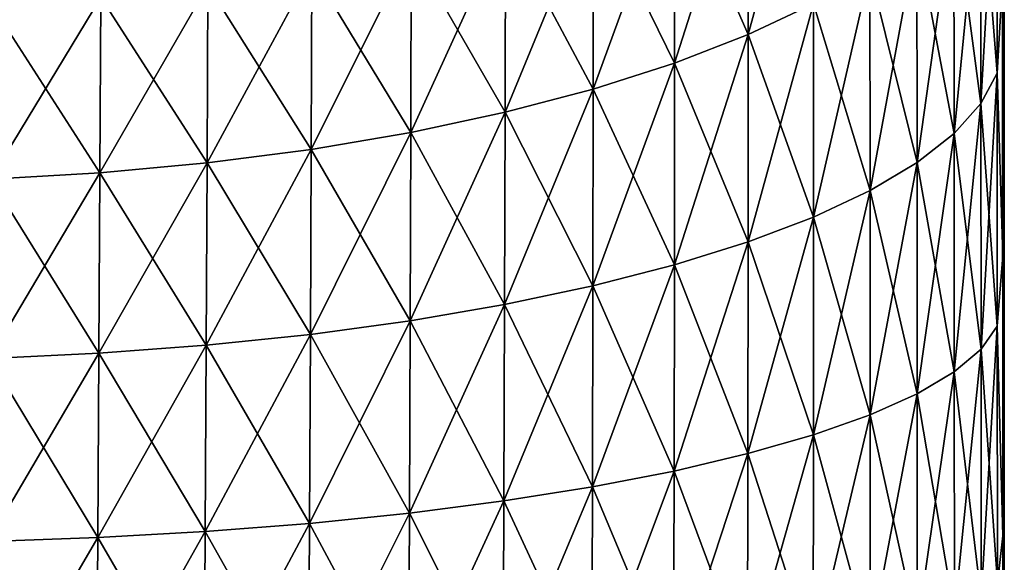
# Model space of a CAD drawing. Header units: metres. Extents: x -2 to 78, y -85 to 85.
# Tile 102 of 256: x 30.21 to 31.5, y -53.135 to -52.424. Entities that reach past the tile are written whole.
import ezdxf

# ---------------------------------------------------------------- set-up
doc = ezdxf.new("R2010")
doc.units = ezdxf.units.M
doc.layers.add('solid_20004802', color=7, linetype='CONTINUOUS')

msp = doc.modelspace()

# ---------------------------------------------------------------- linework, layer by layer
at = {"layer": 'solid_20004802'}
for points in [[(31.498213, -53.100281, 1.336894), (31.5, -38), (31.483782, -38, 4.027141)], [(31.498022, -52.733593, 1.406095), (31.483782, -38, 4.027141), (31.497742, -52.372906, 1.502514)], [(31.498213, -53.100281, 1.336894), (31.483782, -38, 4.027141), (31.498022, -52.733593, 1.406095)], [(31.497742, -52.372898, -1.502517), (31.5, -38), (31.498022, -52.733585, -1.406097)], [(31.498022, -52.733585, -1.406097), (31.5, -38), (31.498213, -53.100273, -1.336895)], [(31.498213, -53.100273, -1.336895), (31.5, -38), (31.498322, -53.470123, -1.295209)], [(31.498322, -53.470127, 1.295208), (31.5, -38), (31.498213, -53.100281, 1.336894)], [(31.498322, -53.470123, -1.295209), (31.5, -38), (31.498358, -53.841866, -1.281194)], [(31.498322, -53.470127, 1.295208), (31.499994, -69.770828, 0), (31.5, -38)], [(31.499174, -69.770836, -0.640597), (31.498354, -69.770851, -1.281194), (31.5, -38)], [(31.498358, -61.806351, -1.281194), (31.5, -38), (31.498354, -69.770851, -1.281194)], [(31.498358, -61.806351, -1.281194), (31.498358, -53.841866, -1.281194), (31.5, -38)], [(31.499174, -69.770836, -0.640597), (31.5, -38), (31.499994, -69.770828, 0)], [(31.249981, -52.13126, 2.468415), (31.16453, -52.179295, 2.57522), (31.164558, -52.443798, 2.467987)], [(31.250132, -52.403381, 2.357999), (31.249981, -52.13126, 2.468415), (31.164558, -52.443798, 2.467987)], [(31.490189, -52.169647, -1.721133), (31.490549, -52.494255, -1.614791), (31.468935, -52.219082, -1.855922)], [(31.490189, -52.169647, 1.721133), (31.468935, -52.219082, 1.855922), (31.469275, -52.534126, 1.752849)], [(31.490549, -52.494255, 1.614791), (31.490189, -52.169647, 1.721133), (31.469275, -52.534126, 1.752849)], [(31.497742, -52.372898, -1.502517), (31.490549, -52.494255, -1.614791), (31.490189, -52.169647, -1.721133)], [(31.497742, -52.372906, 1.502514), (31.490189, -52.169647, 1.721133), (31.490549, -52.494255, 1.614791)], [(31.16453, -52.179295, 2.57522), (31.068222, -52.22374, 2.673974), (31.068111, -52.481186, 2.569674)], [(31.164558, -52.443798, 2.467987), (31.16453, -52.179295, 2.57522), (31.068111, -52.481186, 2.569674)], [(31.16453, -52.179295, -2.57522), (31.164558, -52.443798, -2.467987), (31.068222, -52.22374, -2.673974)], [(31.250132, -52.403381, -2.357999), (31.164558, -52.443798, -2.467987), (31.16453, -52.179295, -2.57522)], [(31.068222, -52.22374, 2.673974), (30.96187, -52.264164, 2.76374), (30.961611, -52.515186, 2.662093)], [(31.068111, -52.481186, 2.569674), (31.068222, -52.22374, 2.673974), (30.961611, -52.515186, 2.662093)], [(31.068222, -52.22374, -2.673974), (31.068111, -52.481186, -2.569674), (30.96187, -52.264164, -2.76374)], [(31.164558, -52.443798, -2.467987), (31.068111, -52.481186, -2.569674), (31.068222, -52.22374, -2.673974)], [(31.468935, -52.219082, -1.855922), (31.469275, -52.534126, -1.752849), (31.433973, -52.267696, -1.98843)], [(31.468935, -52.219082, 1.855922), (31.433973, -52.267696, 1.98843), (31.434267, -52.57333, 1.888571)], [(31.469275, -52.534126, 1.752849), (31.468935, -52.219082, 1.855922), (31.434267, -52.57333, 1.888571)], [(31.490549, -52.494255, -1.614791), (31.469275, -52.534126, -1.752849), (31.468935, -52.219082, -1.855922)], [(30.96187, -52.264164, 2.76374), (30.846489, -52.300228, 2.843754), (30.846069, -52.545513, 2.744456)], [(30.961611, -52.515186, 2.662093), (30.96187, -52.264164, 2.76374), (30.846069, -52.545513, 2.744456)], [(30.96187, -52.264164, -2.76374), (30.961611, -52.515186, -2.662093), (30.846489, -52.300228, -2.843754)], [(31.068111, -52.481186, -2.569674), (30.961611, -52.515186, -2.662093), (30.96187, -52.264164, -2.76374)], [(31.433973, -52.267696, -1.98843), (31.434267, -52.57333, -1.888571), (31.385567, -52.314941, -2.117167)], [(31.433973, -52.267696, 1.98843), (31.385567, -52.314941, 2.117167), (31.38579, -52.611435, 2.020427)], [(31.434267, -52.57333, 1.888571), (31.433973, -52.267696, 1.98843), (31.38579, -52.611435, 2.020427)], [(31.469275, -52.534126, -1.752849), (31.434267, -52.57333, -1.888571), (31.433973, -52.267696, -1.98843)], [(30.846489, -52.300228, 2.843754), (30.723137, -52.331604, 2.913296), (30.722553, -52.571888, 2.816021)], [(30.846069, -52.545513, 2.744456), (30.846489, -52.300228, 2.843754), (30.722553, -52.571888, 2.816021)], [(30.846489, -52.300228, -2.843754), (30.846069, -52.545513, -2.744456), (30.723137, -52.331604, -2.913296)], [(30.961611, -52.515186, -2.662093), (30.846069, -52.545513, -2.744456), (30.846489, -52.300228, -2.843754)], [(31.385567, -52.314941, -2.117167), (31.38579, -52.611435, -2.020427), (31.324057, -52.360306, -2.240721)], [(31.385567, -52.314941, 2.117167), (31.324057, -52.360306, 2.240721), (31.324186, -52.648014, 2.146969)], [(31.38579, -52.611435, 2.020427), (31.385567, -52.314941, 2.117167), (31.324186, -52.648014, 2.146969)], [(31.434267, -52.57333, -1.888571), (31.38579, -52.611435, -2.020427), (31.385567, -52.314941, -2.117167)], [(30.723137, -52.331604, 2.913296), (30.592876, -52.357975, 2.971648), (30.592125, -52.59404, 2.876046)], [(30.722553, -52.571888, 2.816021), (30.723137, -52.331604, 2.913296), (30.592125, -52.59404, 2.876046)], [(30.723137, -52.331604, -2.913296), (30.722553, -52.571888, -2.816021), (30.592876, -52.357975, -2.971648)], [(30.846069, -52.545513, -2.744456), (30.722553, -52.571888, -2.816021), (30.723137, -52.331604, -2.913296)], [(30.592876, -52.357975, 2.971648), (30.456854, -52.379044, 3.018165), (30.455936, -52.611725, 2.923867)], [(30.592125, -52.59404, 2.876046), (30.592876, -52.357975, 2.971648), (30.455936, -52.611725, 2.923867)], [(30.592876, -52.357975, -2.971648), (30.592125, -52.59404, -2.876046), (30.456854, -52.379044, -3.018165)], [(30.722553, -52.571888, -2.816021), (30.592125, -52.59404, -2.876046), (30.592876, -52.357975, -2.971648)], [(31.324057, -52.360306, -2.240721), (31.324186, -52.648014, -2.146969), (31.250132, -52.403381, -2.357999)], [(31.324057, -52.360306, 2.240721), (31.250132, -52.403381, 2.357999), (31.250147, -52.682747, 2.267074)], [(31.324186, -52.648014, 2.146969), (31.324057, -52.360306, 2.240721), (31.250147, -52.682747, 2.267074)], [(31.38579, -52.611435, -2.020427), (31.324186, -52.648014, -2.146969), (31.324057, -52.360306, -2.240721)], [(30.456854, -52.379044, 3.018165), (30.316559, -52.394657, 3.052505), (30.315481, -52.624813, 2.959134)], [(30.455936, -52.611725, 2.923867), (30.456854, -52.379044, 3.018165), (30.315481, -52.624813, 2.959134)], [(30.456854, -52.379044, -3.018165), (30.455936, -52.611725, -2.923867), (30.316559, -52.394657, -3.052505)], [(30.592125, -52.59404, -2.876046), (30.455936, -52.611725, -2.923867), (30.456854, -52.379044, -3.018165)], [(31.497742, -52.372898, -1.502517), (31.498022, -52.733585, -1.406097), (31.490549, -52.494255, -1.614791)], [(31.498022, -52.733593, 1.406095), (31.497742, -52.372906, 1.502514), (31.490549, -52.494255, 1.614791)], [(30.316559, -52.394657, 3.052505), (30.173569, -52.404694, 3.074407), (30.172338, -52.633202, 2.981575)], [(30.315481, -52.624813, 2.959134), (30.316559, -52.394657, 3.052505), (30.172338, -52.633202, 2.981575)], [(30.316559, -52.394657, -3.052505), (30.315481, -52.624813, -2.959134), (30.173569, -52.404694, -3.074407)], [(30.455936, -52.611725, -2.923867), (30.315481, -52.624813, -2.959134), (30.316559, -52.394657, -3.052505)], [(30.315481, -52.624813, -2.959134), (30.172338, -52.633202, -2.981575), (30.173569, -52.404694, -3.074407)], [(31.250132, -52.403381, 2.357999), (31.164558, -52.443798, 2.467987), (31.16444, -52.715336, 2.379703)], [(31.250147, -52.682747, 2.267074), (31.250132, -52.403381, 2.357999), (31.16444, -52.715336, 2.379703)], [(31.250132, -52.403381, -2.357999), (31.250147, -52.682747, -2.267074), (31.164558, -52.443798, -2.467987)], [(31.324186, -52.648014, -2.146969), (31.250147, -52.682747, -2.267074), (31.250132, -52.403381, -2.357999)], [(31.164558, -52.443798, 2.467987), (31.068111, -52.481186, 2.569674), (31.067844, -52.745472, 2.483819)], [(31.16444, -52.715336, 2.379703), (31.164558, -52.443798, 2.467987), (31.067844, -52.745472, 2.483819)], [(31.164558, -52.443798, -2.467987), (31.16444, -52.715336, -2.379703), (31.068111, -52.481186, -2.569674)], [(31.250147, -52.682747, -2.267074), (31.16444, -52.715336, -2.379703), (31.164558, -52.443798, -2.467987)], [(31.068111, -52.481186, 2.569674), (30.961611, -52.515186, 2.662093), (30.961182, -52.772877, 2.578428)], [(31.067844, -52.745472, 2.483819), (31.068111, -52.481186, 2.569674), (30.961182, -52.772877, 2.578428)], [(31.068111, -52.481186, -2.569674), (31.067844, -52.745472, -2.483819), (30.961611, -52.515186, -2.662093)], [(31.16444, -52.715336, -2.379703), (31.067844, -52.745472, -2.483819), (31.068111, -52.481186, -2.569674)], [(31.490549, -52.494255, -1.614791), (31.490822, -52.825748, -1.531652), (31.469275, -52.534126, -1.752849)], [(31.490549, -52.494255, 1.614791), (31.469275, -52.534126, 1.752849), (31.469522, -52.855831, 1.672305)], [(31.490822, -52.825748, 1.531652), (31.490549, -52.494255, 1.614791), (31.469522, -52.855831, 1.672305)], [(31.498022, -52.733585, -1.406097), (31.490822, -52.825748, -1.531652), (31.490549, -52.494255, -1.614791)], [(31.498022, -52.733593, 1.406095), (31.490549, -52.494255, 1.614791), (31.490822, -52.825748, 1.531652)], [(30.961611, -52.515186, 2.662093), (30.846069, -52.545513, 2.744456), (30.84547, -52.79731, 2.662724)], [(30.961182, -52.772877, 2.578428), (30.961611, -52.515186, 2.662093), (30.84547, -52.79731, 2.662724)], [(30.961611, -52.515186, -2.662093), (30.961182, -52.772877, -2.578428), (30.846069, -52.545513, -2.744456)], [(31.067844, -52.745472, -2.483819), (30.961182, -52.772877, -2.578428), (30.961611, -52.515186, -2.662093)], [(31.469275, -52.534126, -1.752849), (31.469522, -52.855831, -1.672305), (31.434267, -52.57333, -1.888571)], [(31.469275, -52.534126, 1.752849), (31.434267, -52.57333, 1.888571), (31.434462, -52.88541, 1.810575)], [(31.469522, -52.855831, 1.672305), (31.469275, -52.534126, 1.752849), (31.434462, -52.88541, 1.810575)], [(31.490822, -52.825748, -1.531652), (31.469522, -52.855831, -1.672305), (31.469275, -52.534126, -1.752849)], [(30.846069, -52.545513, 2.744456), (30.722553, -52.571888, 2.816021), (30.721777, -52.818554, 2.735945)], [(30.84547, -52.79731, 2.662724), (30.846069, -52.545513, 2.744456), (30.721777, -52.818554, 2.735945)], [(30.846069, -52.545513, -2.744456), (30.84547, -52.79731, -2.662724), (30.722553, -52.571888, -2.816021)], [(30.961182, -52.772877, -2.578428), (30.84547, -52.79731, -2.662724), (30.846069, -52.545513, -2.744456)], [(30.722553, -52.571888, 2.816021), (30.592125, -52.59404, 2.876046), (30.591169, -52.836388, 2.797331)], [(30.721777, -52.818554, 2.735945), (30.722553, -52.571888, 2.816021), (30.591169, -52.836388, 2.797331)], [(30.722553, -52.571888, -2.816021), (30.721777, -52.818554, -2.735945), (30.592125, -52.59404, -2.876046)], [(30.84547, -52.79731, -2.662724), (30.721777, -52.818554, -2.735945), (30.722553, -52.571888, -2.816021)], [(31.434267, -52.57333, -1.888571), (31.434462, -52.88541, -1.810575), (31.38579, -52.611435, -2.020427)], [(31.434267, -52.57333, 1.888571), (31.38579, -52.611435, 2.020427), (31.385906, -52.914162, 1.944903)], [(31.434462, -52.88541, 1.810575), (31.434267, -52.57333, 1.888571), (31.385906, -52.914162, 1.944903)], [(31.469522, -52.855831, -1.672305), (31.434462, -52.88541, -1.810575), (31.434267, -52.57333, -1.888571)], [(30.592125, -52.59404, 2.876046), (30.455936, -52.611725, 2.923867), (30.454802, -52.850616, 2.8462)], [(30.591169, -52.836388, 2.797331), (30.592125, -52.59404, 2.876046), (30.454802, -52.850616, 2.8462)], [(30.592125, -52.59404, -2.876046), (30.591169, -52.836388, -2.797331), (30.455936, -52.611725, -2.923867)], [(30.721777, -52.818554, -2.735945), (30.591169, -52.836388, -2.797331), (30.592125, -52.59404, -2.876046)], [(30.455936, -52.611725, 2.923867), (30.315481, -52.624813, 2.959134), (30.314173, -52.86113, 2.882196)], [(30.454802, -52.850616, 2.8462), (30.455936, -52.611725, 2.923867), (30.314173, -52.86113, 2.882196)], [(30.455936, -52.611725, -2.923867), (30.454802, -52.850616, -2.8462), (30.315481, -52.624813, -2.959134)], [(30.591169, -52.836388, -2.797331), (30.454802, -52.850616, -2.8462), (30.455936, -52.611725, -2.923867)], [(31.38579, -52.611435, -2.020427), (31.385906, -52.914162, -1.944903), (31.324186, -52.648014, -2.146969)], [(31.38579, -52.611435, 2.020427), (31.324186, -52.648014, 2.146969), (31.324202, -52.941757, 2.073809)], [(31.385906, -52.914162, 1.944903), (31.38579, -52.611435, 2.020427), (31.324202, -52.941757, 2.073809)], [(31.434462, -52.88541, -1.810575), (31.385906, -52.914162, -1.944903), (31.38579, -52.611435, -2.020427)], [(30.315481, -52.624813, 2.959134), (30.172338, -52.633202, 2.981575), (30.17087, -52.867851, 2.905041)], [(30.314173, -52.86113, 2.882196), (30.315481, -52.624813, 2.959134), (30.17087, -52.867851, 2.905041)], [(30.315481, -52.624813, -2.959134), (30.314173, -52.86113, -2.882196), (30.172338, -52.633202, -2.981575)], [(30.454802, -52.850616, -2.8462), (30.314173, -52.86113, -2.882196), (30.315481, -52.624813, -2.959134)], [(30.314173, -52.86113, -2.882196), (30.17087, -52.867851, -2.905041), (30.172338, -52.633202, -2.981575)], [(31.324186, -52.648014, 2.146969), (31.250147, -52.682747, 2.267074), (31.250036, -52.96796, 2.196148)], [(31.324202, -52.941757, 2.073809), (31.324186, -52.648014, 2.146969), (31.250036, -52.96796, 2.196148)], [(31.324186, -52.648014, -2.146969), (31.324202, -52.941757, -2.073809), (31.250147, -52.682747, -2.267074)], [(31.385906, -52.914162, -1.944903), (31.324202, -52.941757, -2.073809), (31.324186, -52.648014, -2.146969)], [(31.250147, -52.682747, 2.267074), (31.16444, -52.715336, 2.379703), (31.164188, -52.992538, 2.310859)], [(31.250036, -52.96796, 2.196148), (31.250147, -52.682747, 2.267074), (31.164188, -52.992538, 2.310859)], [(31.250147, -52.682747, -2.267074), (31.250036, -52.96796, -2.196148), (31.16444, -52.715336, -2.379703)], [(31.324202, -52.941757, -2.073809), (31.250036, -52.96796, -2.196148), (31.250147, -52.682747, -2.267074)], [(31.16444, -52.715336, 2.379703), (31.067844, -52.745472, 2.483819), (31.067434, -53.01527, 2.416884)], [(31.164188, -52.992538, 2.310859), (31.16444, -52.715336, 2.379703), (31.067434, -53.01527, 2.416884)], [(31.16444, -52.715336, -2.379703), (31.164188, -52.992538, -2.310859), (31.067844, -52.745472, -2.483819)], [(31.250036, -52.96796, -2.196148), (31.164188, -52.992538, -2.310859), (31.16444, -52.715336, -2.379703)], [(31.498022, -52.733585, -1.406097), (31.498213, -53.100273, -1.336895), (31.490822, -52.825748, -1.531652)], [(31.498213, -53.100281, 1.336894), (31.498022, -52.733593, 1.406095), (31.490822, -52.825748, 1.531652)], [(31.067844, -52.745472, 2.483819), (30.961182, -52.772877, 2.578428), (30.960598, -53.035934, 2.513209)], [(31.067434, -53.01527, 2.416884), (31.067844, -52.745472, 2.483819), (30.960598, -53.035934, 2.513209)], [(31.067844, -52.745472, -2.483819), (31.067434, -53.01527, -2.416884), (30.961182, -52.772877, -2.578428)], [(31.164188, -52.992538, -2.310859), (31.067434, -53.01527, -2.416884), (31.067844, -52.745472, -2.483819)], [(30.961182, -52.772877, 2.578428), (30.84547, -52.79731, 2.662724), (30.844704, -53.054356, 2.599011)], [(30.960598, -53.035934, 2.513209), (30.961182, -52.772877, 2.578428), (30.844704, -53.054356, 2.599011)], [(30.961182, -52.772877, -2.578428), (30.960598, -53.035934, -2.513209), (30.84547, -52.79731, -2.662724)], [(31.067434, -53.01527, -2.416884), (30.960598, -53.035934, -2.513209), (30.961182, -52.772877, -2.578428)], [(30.84547, -52.79731, 2.662724), (30.721777, -52.818554, 2.735945), (30.720821, -53.070366, 2.673514)], [(30.844704, -53.054356, 2.599011), (30.84547, -52.79731, 2.662724), (30.720821, -53.070366, 2.673514)], [(30.84547, -52.79731, -2.662724), (30.844704, -53.054356, -2.599011), (30.721777, -52.818554, -2.735945)], [(30.960598, -53.035934, -2.513209), (30.844704, -53.054356, -2.599011), (30.84547, -52.79731, -2.662724)], [(30.721777, -52.818554, 2.735945), (30.591169, -52.836388, 2.797331), (30.590023, -53.083805, 2.735942)], [(30.720821, -53.070366, 2.673514), (30.721777, -52.818554, 2.735945), (30.590023, -53.083805, 2.735942)], [(30.721777, -52.818554, -2.735945), (30.720821, -53.070366, -2.673514), (30.591169, -52.836388, -2.797331)], [(30.844704, -53.054356, -2.599011), (30.720821, -53.070366, -2.673514), (30.721777, -52.818554, -2.735945)], [(31.490822, -52.825748, -1.531652), (31.491005, -53.162174, -1.471998), (31.469522, -52.855831, -1.672305)], [(31.490822, -52.825748, 1.531652), (31.469522, -52.855831, 1.672305), (31.469673, -53.182308, 1.614559)], [(31.491005, -53.162174, 1.471998), (31.490822, -52.825748, 1.531652), (31.469673, -53.182308, 1.614559)], [(31.498213, -53.100273, -1.336895), (31.491005, -53.162174, -1.471998), (31.490822, -52.825748, -1.531652)], [(31.498213, -53.100281, 1.336894), (31.490822, -52.825748, 1.531652), (31.491005, -53.162174, 1.471998)], [(30.591169, -52.836388, 2.797331), (30.454802, -52.850616, 2.8462), (30.453466, -53.094517, 2.785601)], [(30.590023, -53.083805, 2.735942), (30.591169, -52.836388, 2.797331), (30.453466, -53.094517, 2.785601)], [(30.591169, -52.836388, -2.797331), (30.590023, -53.083805, -2.735942), (30.454802, -52.850616, -2.8462)], [(30.720821, -53.070366, -2.673514), (30.590023, -53.083805, -2.735942), (30.591169, -52.836388, -2.797331)], [(30.454802, -52.850616, 2.8462), (30.314173, -52.86113, 2.882196), (30.312656, -53.102425, 2.822127)], [(30.453466, -53.094517, 2.785601), (30.454802, -52.850616, 2.8462), (30.312656, -53.102425, 2.822127)], [(30.454802, -52.850616, -2.8462), (30.453466, -53.094517, -2.785601), (30.314173, -52.86113, -2.882196)], [(30.590023, -53.083805, -2.735942), (30.453466, -53.094517, -2.785601), (30.454802, -52.850616, -2.8462)], [(31.469522, -52.855831, -1.672305), (31.469673, -53.182308, -1.614559), (31.434462, -52.88541, -1.810575)], [(31.469522, -52.855831, 1.672305), (31.434462, -52.88541, 1.810575), (31.434555, -53.202106, 1.754704)], [(31.469673, -53.182308, 1.614559), (31.469522, -52.855831, 1.672305), (31.434555, -53.202106, 1.754704)], [(31.491005, -53.162174, -1.471998), (31.469673, -53.182308, -1.614559), (31.469522, -52.855831, -1.672305)], [(30.314173, -52.86113, 2.882196), (30.17087, -52.867851, 2.905041), (30.169184, -53.107468, 2.845239)], [(30.312656, -53.102425, 2.822127), (30.314173, -52.86113, 2.882196), (30.169184, -53.107468, 2.845239)], [(30.312656, -53.102425, -2.822127), (30.169184, -53.107468, -2.845239), (30.17087, -52.867851, -2.905041)], [(30.314173, -52.86113, -2.882196), (30.312656, -53.102425, -2.822127), (30.17087, -52.867851, -2.905041)], [(30.453466, -53.094517, -2.785601), (30.312656, -53.102425, -2.822127), (30.314173, -52.86113, -2.882196)], [(31.434462, -52.88541, -1.810575), (31.434555, -53.202106, -1.754704), (31.385906, -52.914162, -1.944903)], [(31.434462, -52.88541, 1.810575), (31.385906, -52.914162, 1.944903), (31.385914, -53.221344, 1.890846)], [(31.434555, -53.202106, 1.754704), (31.434462, -52.88541, 1.810575), (31.385914, -53.221344, 1.890846)], [(31.469673, -53.182308, -1.614559), (31.434555, -53.202106, -1.754704), (31.434462, -52.88541, -1.810575)], [(31.385906, -52.914162, 1.944903), (31.324202, -52.941757, 2.073809), (31.324099, -53.239815, 2.021484)], [(31.385914, -53.221344, 1.890846), (31.385906, -52.914162, 1.944903), (31.324099, -53.239815, 2.021484)], [(31.385906, -52.914162, -1.944903), (31.385914, -53.221344, -1.890846), (31.324202, -52.941757, -2.073809)], [(31.434555, -53.202106, -1.754704), (31.385914, -53.221344, -1.890846), (31.385906, -52.914162, -1.944903)], [(31.324202, -52.941757, 2.073809), (31.250036, -52.96796, 2.196148), (31.249802, -53.257347, 2.145454)], [(31.324099, -53.239815, 2.021484), (31.324202, -52.941757, 2.073809), (31.249802, -53.257347, 2.145454)], [(31.324202, -52.941757, -2.073809), (31.324099, -53.239815, -2.021484), (31.250036, -52.96796, -2.196148)], [(31.385914, -53.221344, -1.890846), (31.324099, -53.239815, -2.021484), (31.324202, -52.941757, -2.073809)], [(31.250036, -52.96796, 2.196148), (31.164188, -52.992538, 2.310859), (31.163801, -53.273796, 2.261681)], [(31.249802, -53.257347, 2.145454), (31.250036, -52.96796, 2.196148), (31.163801, -53.273796, 2.261681)], [(31.250036, -52.96796, -2.196148), (31.249802, -53.257347, -2.145454), (31.164188, -52.992538, -2.310859)], [(31.324099, -53.239815, -2.021484), (31.249802, -53.257347, -2.145454), (31.250036, -52.96796, -2.196148)], [(31.164188, -52.992538, 2.310859), (31.067434, -53.01527, 2.416884), (31.066875, -53.289001, 2.36909)], [(31.163801, -53.273796, 2.261681), (31.164188, -52.992538, 2.310859), (31.066875, -53.289001, 2.36909)], [(31.164188, -52.992538, -2.310859), (31.163801, -53.273796, -2.261681), (31.067434, -53.01527, -2.416884)], [(31.249802, -53.257347, -2.145454), (31.163801, -53.273796, -2.261681), (31.164188, -52.992538, -2.310859)], [(31.067434, -53.01527, 2.416884), (30.960598, -53.035934, 2.513209), (30.959858, -53.302826, 2.46665)], [(31.066875, -53.289001, 2.36909), (31.067434, -53.01527, 2.416884), (30.959858, -53.302826, 2.46665)], [(31.067434, -53.01527, -2.416884), (31.066875, -53.289001, -2.36909), (30.960598, -53.035934, -2.513209)], [(31.163801, -53.273796, -2.261681), (31.066875, -53.289001, -2.36909), (31.067434, -53.01527, -2.416884)], [(30.960598, -53.035934, 2.513209), (30.844704, -53.054356, 2.599011), (30.843771, -53.315147, 2.553528)], [(30.959858, -53.302826, 2.46665), (30.960598, -53.035934, 2.513209), (30.843771, -53.315147, 2.553528)], [(30.960598, -53.035934, -2.513209), (30.959858, -53.302826, -2.46665), (30.844704, -53.054356, -2.599011)], [(31.066875, -53.289001, -2.36909), (30.959858, -53.302826, -2.46665), (30.960598, -53.035934, -2.513209)], [(30.844704, -53.054356, 2.599011), (30.720821, -53.070366, 2.673514), (30.71969, -53.325855, 2.628935)], [(30.843771, -53.315147, 2.553528), (30.844704, -53.054356, 2.599011), (30.71969, -53.325855, 2.628935)], [(30.844704, -53.054356, -2.599011), (30.843771, -53.315147, -2.553528), (30.720821, -53.070366, -2.673514)], [(30.959858, -53.302826, -2.46665), (30.843771, -53.315147, -2.553528), (30.844704, -53.054356, -2.599011)], [(30.720821, -53.070366, 2.673514), (30.590023, -53.083805, 2.735942), (30.588692, -53.334839, 2.692084)], [(30.71969, -53.325855, 2.628935), (30.720821, -53.070366, 2.673514), (30.588692, -53.334839, 2.692084)], [(30.720821, -53.070366, -2.673514), (30.71969, -53.325855, -2.628935), (30.590023, -53.083805, -2.735942)], [(30.843771, -53.315147, -2.553528), (30.71969, -53.325855, -2.628935), (30.720821, -53.070366, -2.673514)], [(30.590023, -53.083805, 2.735942), (30.453466, -53.094517, 2.785601), (30.451937, -53.341995, 2.742272)], [(30.588692, -53.334839, 2.692084), (30.590023, -53.083805, 2.735942), (30.451937, -53.341995, 2.742272)], [(30.590023, -53.083805, -2.735942), (30.588692, -53.334839, -2.692084), (30.453466, -53.094517, -2.785601)], [(30.71969, -53.325855, -2.628935), (30.588692, -53.334839, -2.692084), (30.590023, -53.083805, -2.735942)], [(30.312656, -53.102425, 2.822127), (30.169184, -53.107468, 2.845239), (30.167286, -53.350636, 2.802377)], [(30.310936, -53.347275, 2.779131), (30.312656, -53.102425, 2.822127), (30.167286, -53.350636, 2.802377)], [(30.312656, -53.102425, -2.822127), (30.310936, -53.347275, -2.779131), (30.169184, -53.107468, -2.845239)], [(30.453466, -53.094517, 2.785601), (30.312656, -53.102425, 2.822127), (30.310936, -53.347275, 2.779131)], [(30.451937, -53.341995, 2.742272), (30.453466, -53.094517, 2.785601), (30.310936, -53.347275, 2.779131)], [(30.451937, -53.341995, -2.742272), (30.310936, -53.347275, -2.779131), (30.312656, -53.102425, -2.822127)], [(30.453466, -53.094517, -2.785601), (30.451937, -53.341995, -2.742272), (30.312656, -53.102425, -2.822127)], [(30.588692, -53.334839, -2.692084), (30.451937, -53.341995, -2.742272), (30.453466, -53.094517, -2.785601)], [(31.498213, -53.100273, -1.336895), (31.498322, -53.470123, -1.295209), (31.491005, -53.162174, -1.471998)], [(31.498322, -53.470127, 1.295208), (31.498213, -53.100281, 1.336894), (31.491005, -53.162174, 1.471998)], [(30.310936, -53.347275, -2.779131), (30.167286, -53.350636, -2.802377), (30.169184, -53.107468, -2.845239)]]:
    msp.add_3dface(points, dxfattribs=at)

doc.saveas('drawing.dxf')
